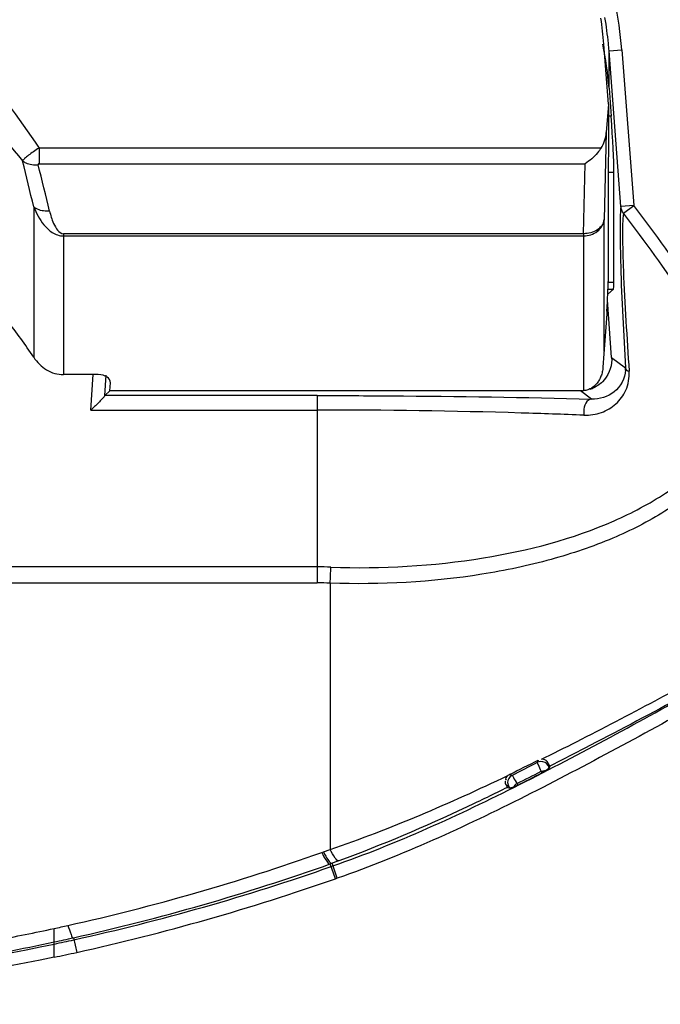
# Model space of a CAD drawing. Header units: inches. Extents: x 0 to 17, y 0 to 11.
# Tile 15 of 104: x 2.735 to 2.93, y 6.978 to 7.278. Entities that reach past the tile are written whole.
import ezdxf

# ---------------------------------------------------------------- set-up
doc = ezdxf.new("R2010")
doc.units = ezdxf.units.IN
doc.header["$LTSCALE"] = 0.935
doc.header["$MEASUREMENT"] = 0
doc.layers.add('1', color=7, linetype='CONTINUOUS')
doc.layers.add('2', color=7, linetype='CONTINUOUS')

msp = doc.modelspace()

# ---------------------------------------------------------------- linework, layer by layer
at = {"layer": '1', "color": 7, "linetype": 'Continuous'}
for p, q in [((2.9141144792, 7.252599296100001), (2.9127218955, 7.270979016)), ((2.9141144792, 7.252599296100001), (2.9134628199, 7.24399851)), ((2.9141144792, 7.252599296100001), (2.9141144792, 7.2370663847)), ((2.9134628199, 7.24399851), (2.9127919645, 7.217436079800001)), ((2.9118969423, 7.2392564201), (2.7404849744, 7.2392563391)), ((2.7404849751, 7.2392563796), (2.7405149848, 7.234494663)), ((2.7405149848, 7.234494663), (2.9070558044, 7.234494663)), ((2.9065167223, 7.2131497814), (2.9070558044, 7.234494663)), ((2.9140111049, 7.2330506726), (2.9140111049, 7.1985122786)), ((2.7388438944, 7.2213185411), (2.7388438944, 7.1754372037)), ((2.9127919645, 7.1772817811), (2.9127919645, 7.217436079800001)), ((2.7479290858, 7.2131497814), (2.747929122, 7.170145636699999)), ((2.9065167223, 7.2131497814), (2.7479290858, 7.2131497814)), ((2.7479290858, 7.2124562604), (2.9065167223, 7.2124562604)), ((2.9065167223, 7.2131497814), (2.9065167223, 7.1652714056)), ((2.9135960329, 7.1886874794), (2.9124475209, 7.172395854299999)), ((2.7584785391, 7.170145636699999), (2.747929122, 7.170145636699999)), ((2.7620984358, 7.16525971), (2.7622463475, 7.1677027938)), ((2.9061722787, 7.16525971), (2.7620984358, 7.16525971))]:
    msp.add_line(p, q, dxfattribs=at)
for centre, radius, start, end in [((1.7342736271, 6.9869790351), 1.0315357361, 13.1311475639, 13.9314868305), ((1.7522622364, 6.982371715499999), 1.0195170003, 13.4808989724, 14.2986223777), ((2.5672934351, 7.0605882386), 0.2064465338, 33.8013690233, 37.6492262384), ((2.9061731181, 7.170337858), 0.00507815, 269.9905294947, 273.8798291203)]:
    msp.add_arc(centre, radius, start, end, dxfattribs=at)
for centre, major_axis, ratio, start_param, end_param in [((2.8342813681, 7.2630547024), (1e-10, 0.09092130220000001), 0.8660254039, -1.4835298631, -1.3959972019), ((2.9071935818, 7.244711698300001), (0.0002104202, 0.008331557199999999), 0.7558256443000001, -2.2654340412, -1.6373997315), ((2.9153888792, 7.246688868), (0.0011954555, 0.0157479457), 0.0434941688, -4.0517291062, -3.6618897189), ((2.9126333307, 7.1848740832), (0.0011954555, 0.0157479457), 0.0434941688, -1.2703194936, -0.5202970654), ((2.913893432, 7.190638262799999), (0.0002988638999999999, 0.0039369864), 0.0434941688, -4.411912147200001, -4.190678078), ((2.7583010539, 7.167685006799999), (0.003946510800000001, 0.0001804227), 0.6218167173, -0.0661609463, 1.4974066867)]:
    msp.add_ellipse(centre, major_axis=major_axis, ratio=ratio, start_param=start_param, end_param=end_param, dxfattribs=at)
for points, knots in [([(2.7115407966, 7.273751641), (2.7143824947, 7.271286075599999), (2.7252530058, 7.2608515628), (2.7341853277, 7.2486108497), (2.7404849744, 7.2392563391)], [0, 0, 0, 0, 0.2501443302, 1, 1, 1, 1]), ([(2.7048943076, 7.265513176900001), (2.7077036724, 7.2632776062), (2.7186916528, 7.2540758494), (2.7287530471, 7.2437301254), (2.7354597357, 7.235338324)], [0, 0, 0, 0, 0.2504951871, 1, 1, 1, 1]), ([(2.7404849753, 7.2392563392), (2.7398907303, 7.2389120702), (2.7388104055, 7.238166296), (2.7375157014, 7.237265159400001), (2.7366306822, 7.2365766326), (2.7361147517, 7.236133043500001), (2.7357595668, 7.2357856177), (2.7355674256, 7.235523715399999), (2.7354672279, 7.2354052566), (2.7354584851, 7.2353373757)], [0, 0, 0, 0, 0.3213153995, 0.613190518, 0.7383897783, 0.8452655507, 0.9324631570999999, 0.9679784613, 1, 1, 1, 1]), ([(2.9118969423, 7.2392564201), (2.9115635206, 7.2387554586), (2.9101863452, 7.2369453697), (2.9084603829, 7.235399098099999), (2.9070558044, 7.234494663)], [0, 0, 0, 0, 0.2648239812, 1, 1, 1, 1]), ([(2.7354584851, 7.2353373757), (2.7357594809, 7.235101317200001), (2.7371971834, 7.2342689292), (2.7389362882, 7.234043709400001), (2.7401961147, 7.2341676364)], [0, 0, 0, 0, 0.2320518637, 1, 1, 1, 1]), ([(2.7405149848, 7.234494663), (2.7404096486, 7.234494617), (2.7401835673, 7.2344652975), (2.7401639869, 7.2342354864), (2.7401961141, 7.234167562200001)], [0, 0, 0, 0, 0.5836608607, 1, 1, 1, 1]), ([(2.7388438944, 7.2213185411), (2.7392312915, 7.2203516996), (2.7401173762, 7.218430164), (2.7418980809, 7.215709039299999), (2.7443598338, 7.2133047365), (2.7467115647, 7.2124362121), (2.7479290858, 7.2124562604)], [0, 0, 0, 0, 0.2339768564, 0.4741290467, 0.7264594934, 1, 1, 1, 1]), ([(2.74368933, 7.2200426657), (2.7432380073, 7.219996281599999), (2.7415504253, 7.219960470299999), (2.7397898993, 7.220517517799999), (2.7388438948, 7.2213185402)], [0, 0, 0, 0, 0.2679413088, 1, 1, 1, 1]), ([(2.74368933, 7.2200426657), (2.7439998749, 7.2187565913), (2.7446890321, 7.216293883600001), (2.746485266, 7.2132308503), (2.7479290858, 7.2131497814)], [0, 0, 0, 0, 0.4777804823, 1, 1, 1, 1]), ([(2.9065167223, 7.2124562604), (2.9080124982, 7.2124562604), (2.9109888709, 7.213333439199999), (2.9126551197, 7.2160814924), (2.9127919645, 7.217436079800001)], [0, 0, 0, 0, 0.5235004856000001, 1, 1, 1, 1]), ([(2.9127919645, 7.217436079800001), (2.912724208, 7.216840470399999), (2.9122506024, 7.2156166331), (2.9102339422, 7.2136896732), (2.9079921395, 7.2131338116), (2.9065167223, 7.2131497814)], [0, 0, 0, 0, 0.2194635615, 0.4598068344, 1, 1, 1, 1]), ([(2.7388445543, 7.175437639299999), (2.739850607, 7.1739346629), (2.7424569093, 7.1712537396), (2.7461238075, 7.170145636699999), (2.747929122, 7.170145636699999)], [0, 0, 0, 0, 0.5004563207, 1, 1, 1, 1]), ([(2.9124477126, 7.1723958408), (2.9124309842, 7.1721581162), (2.9123557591, 7.171461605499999), (2.9121008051, 7.1703101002), (2.9116825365, 7.1692340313), (2.9112376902, 7.168409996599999), (2.910854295, 7.1678292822), (2.9104199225, 7.1672869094), (2.9097640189, 7.1666170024), (2.9090176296, 7.1660639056), (2.9081759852, 7.1656498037), (2.9075211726, 7.1654250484), (2.9069555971, 7.1653115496), (2.9066208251, 7.1652784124), (2.9065167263, 7.1652713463)], [0, 0, 0, 0, 0.0713170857, 0.2093980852, 0.3474790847, 0.4165195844, 0.4855600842, 0.5546005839, 0.6236410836, 0.7617220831, 0.8307625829, 0.8998030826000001, 0.9688435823, 1, 1, 1, 1])]:
    msp.add_open_spline(points, degree=3, knots=knots, dxfattribs=at)
at = {"layer": '2', "color": 7, "linetype": 'Continuous'}
for p, q in [((2.914290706, 7.2689635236), (2.9182127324, 7.2692606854)), ((2.9178933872, 7.2214143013), (2.914290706, 7.2689635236)), ((2.914290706, 7.257499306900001), (2.914290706, 7.2689635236)), ((2.9182127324, 7.2692606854), (2.9218154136, 7.221711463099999)), ((2.914290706, 7.257499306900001), (2.9149375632, 7.248961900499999)), ((2.9149375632, 7.248961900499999), (2.9141144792, 7.248961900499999)), ((2.9140111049, 7.2319141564), (2.9157986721, 7.2319141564)), ((2.9157986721, 7.1982966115), (2.9157986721, 7.2319141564)), ((2.9218154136, 7.221711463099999), (2.9178933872, 7.2214143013)), ((2.9187273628, 7.219355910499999), (2.9218154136, 7.221711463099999)), ((2.9156374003, 7.1961963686), (2.9139104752, 7.1947290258)), ((2.9157986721, 7.1982966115), (2.9140111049, 7.1982966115)), ((2.9140111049, 7.1961963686), (2.9156374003, 7.1961963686)), ((2.9150833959, 7.1753705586), (2.9138394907, 7.193015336)), ((2.9150833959, 7.1753705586), (2.919301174, 7.172195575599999)), ((2.7563055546, 7.15935891), (2.7569641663, 7.1702373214)), ((2.7608631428, 7.170001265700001), (2.7604844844, 7.1637468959)), ((2.7620984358, 7.16525971), (2.7605032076, 7.1637644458)), ((2.8253303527, 7.1637644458), (2.7605032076, 7.1637644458)), ((2.8253303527, 7.1637644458), (2.8253303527, 7.1066356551)), ((2.9089906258, 7.1627150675), (2.905610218, 7.16525971)), ((2.7563055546, 7.15935891), (2.7568054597, 7.1598299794)), ((2.7563055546, 7.15935891), (2.8253303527, 7.15935891)), ((2.8253303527, 7.1115145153), (2.7222550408, 7.1115145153)), ((2.7256372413, 7.1066356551), (2.8253303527, 7.1066356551)), ((2.8292673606, 7.1065609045), (2.8292673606, 7.025346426)), ((2.906886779, 7.0562133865), (2.8962042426, 7.0507170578)), ((2.8935173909, 7.0521915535), (2.8925062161, 7.0519368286)), ((2.892723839, 7.0526104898), (2.8925062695, 7.051936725)), ((2.8937032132, 7.052858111), (2.8948873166, 7.0534428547)), ((2.8947205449, 7.0526506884), (2.8937751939, 7.052859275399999)), ((2.8958814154, 7.0514905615), (2.8956928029, 7.0509069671)), ((2.8962043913, 7.0507167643), (2.8958814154, 7.0514905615)), ((2.8935732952, 7.049175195), (2.8946026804, 7.0494354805)), ((2.8935732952, 7.049175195), (2.8937955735, 7.0486710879)), ((2.8947216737, 7.0491642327), (2.893908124, 7.0487330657)), ((2.8946026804, 7.0494354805), (2.8951381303, 7.049398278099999)), ((2.8959701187, 7.0499898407), (2.8951384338, 7.049399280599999)), ((2.8956933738, 7.0509056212), (2.8959697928, 7.0499902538)), ((2.8962043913, 7.0507167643), (2.8959700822, 7.04998991)), ((2.8833477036, 7.0457576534), (2.8835959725, 7.044758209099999)), ((2.8846429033, 7.0479394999), (2.8839051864, 7.0481820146)), ((2.8865204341, 7.0449726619), (2.8862442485, 7.0454493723)), ((2.8835959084, 7.0447580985), (2.8829149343, 7.044982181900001)), ((2.8829149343, 7.044982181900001), (2.8833463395, 7.044267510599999)), ((2.8833463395, 7.044267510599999), (2.8841727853, 7.0439942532)), ((2.8841728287, 7.0439943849), (2.8835963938, 7.0447573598)), ((2.8851408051, 7.044317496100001), (2.8841728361, 7.043994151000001)), ((2.8865204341, 7.0449726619), (2.8851407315, 7.0443176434)), ((2.8266900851, 7.0244229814), (2.8272116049, 7.0246080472)), ((2.8272116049, 7.0246080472), (2.8292673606, 7.025346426)), ((2.8319300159, 7.0218677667), (2.8292945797, 7.0209303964)), ((2.830880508, 7.0164063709), (2.8292945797, 7.0209303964)), ((2.8295782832, 7.020121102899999), (2.8301069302, 7.020306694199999)), ((2.8314125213, 7.016593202), (2.8298218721, 7.0211174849)), ((2.8308803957, 7.0164066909), (2.8314125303, 7.0165931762)), ((2.7450991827, 6.997118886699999), (2.7450991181, 7.0012346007)), ((2.7509682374, 6.998400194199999), (2.7519528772, 6.993937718)), ((2.7450990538, 6.9964854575), (2.7450990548, 6.9971195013)), ((2.7450991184, 6.992462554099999), (2.7450990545, 6.9964854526))]:
    msp.add_line(p, q, dxfattribs=at)
for points in [[(2.9150833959, 7.1753705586), (2.9150970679, 7.1751339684), (2.9151047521, 7.1748969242), (2.9151034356, 7.1746594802)], [(2.9193050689, 7.1714988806), (2.9193101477, 7.171729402), (2.9193088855, 7.1719617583), (2.919301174, 7.172195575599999)], [(2.7605032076, 7.1637644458), (2.7604967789, 7.1637551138), (2.7604899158, 7.163738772), (2.7604844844, 7.1637468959)], [(2.8834423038, 7.047879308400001), (2.8835871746, 7.047991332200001), (2.8837426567, 7.0480930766), (2.883909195, 7.0481841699)]]:
    msp.add_lwpolyline(points, dxfattribs=at)
for centre, radius, start, end in [((2.8063767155, 7.260897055), 0.1082149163, 5.445332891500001, 9.653978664), ((2.8060727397, 7.260864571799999), 0.108520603, 4.2799946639, 5.447175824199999), ((2.9056331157, 7.1747373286), 0.0094714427, 287.7772127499, 292.2511736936), ((2.8253291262, 6.9938580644), 0.1176564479, 87.9809074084, 89.9994027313), ((2.5077276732, 7.1226497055), 0.3219419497, 357.1354994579, 358.0048741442), ((2.825328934, 7.002845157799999), 0.1037905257, 87.82533712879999, 89.9992168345), ((2.3960150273, 8.0619616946), 1.1251594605, 296.3196863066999, 296.9484433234), ((2.4067950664, 8.0093062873), 1.0730301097, 296.4004288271, 296.9270787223), ((2.4917443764, 7.830560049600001), 0.8757078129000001, 296.6579379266, 297.2351760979), ((2.491700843, 7.8306251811), 0.8787295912, 296.6790977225, 297.2151748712), ((2.4953903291, 7.823717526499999), 0.8714486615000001, 296.6684106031, 297.205001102), ((2.8828665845, 7.070660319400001), 0.0245484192, 298.8767302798, 299.9935066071), ((2.6042349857, 7.6519891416), 0.6658276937, 282.5816069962, 289.5180386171), ((2.6042337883, 7.655928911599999), 0.6737027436, 282.580027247, 289.5157137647), ((2.6042375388, 7.6626920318), 0.6809374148, 282.4556480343, 289.3250634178), ((2.6042365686, 7.6626954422), 0.6848781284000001, 282.4555922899, 289.3250076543), ((2.6066283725, 7.6419179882), 0.6554794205, 280.6165610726, 282.1957542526), ((2.6071461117, 7.639633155), 0.65313374, 282.1936828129, 282.5684678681), ((2.6071029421, 7.6437653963), 0.6612063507, 282.0463867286, 282.5669423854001), ((2.607110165, 7.6503840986), 0.6682996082, 281.9160091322, 282.4427543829), ((2.6066243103, 7.6458794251), 0.6633743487, 280.7281092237, 282.048710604), ((2.6070829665, 7.6505076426), 0.6723626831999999, 281.8453251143, 282.4427499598)]:
    msp.add_arc(centre, radius, start, end, dxfattribs=at)
for centre, major_axis, ratio, start_param, end_param in [((2.8342813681, 7.249416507), (0, 0.0927397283), 0.8660254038, -1.4835298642, -1.3367374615), ((2.9140764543, 7.248961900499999), (-0.0014943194, 0.0196849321), 0.0434941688, -2.6212955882, -1.574098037), ((2.9144208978, 7.2119348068), (-0.0011954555, 0.0157479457), 0.0434941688, -3.1099877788, -2.6212955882)]:
    msp.add_ellipse(centre, major_axis=major_axis, ratio=ratio, start_param=start_param, end_param=end_param, dxfattribs=at)
for points in [[(2.9182127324, 7.2692606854), (2.9177805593, 7.2742279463), (2.9170737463, 7.2791816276), (2.9160525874, 7.2840619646)], [(2.9187273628, 7.219355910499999), (2.9182618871, 7.2199315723), (2.9179569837, 7.2206767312), (2.9178933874, 7.2214143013)], [(2.9218094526, 7.2217069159), (2.934864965, 7.2045921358), (2.9468059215, 7.1866214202), (2.9581880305, 7.1683509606)], [(2.9550488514, 7.1663953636), (2.9436772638, 7.1845314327), (2.9317494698, 7.2023660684), (2.9187273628, 7.219355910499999)], [(2.9151034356, 7.1746594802), (2.9150899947, 7.1722534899), (2.9140114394, 7.1696992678), (2.9123001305, 7.1680079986)], [(2.9193011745, 7.172195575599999), (2.9193856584, 7.1716952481), (2.919959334, 7.1713605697), (2.9204323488, 7.1711769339)], [(2.9123001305, 7.1680079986), (2.9114245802, 7.167142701), (2.9103589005, 7.166437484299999), (2.909219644, 7.1659711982)], [(2.8956927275, 7.050906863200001), (2.8953037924, 7.051653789), (2.8943590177, 7.0522204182), (2.8935173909, 7.0521915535)], [(2.8958813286, 7.0514905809), (2.8956515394, 7.0519870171), (2.8952184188, 7.0524240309), (2.8947205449, 7.0526506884)], [(2.8292673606, 7.025346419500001), (2.8477813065, 7.031651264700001), (2.8657888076, 7.0394607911), (2.8834423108, 7.047879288)], [(2.8834417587, 7.0478788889), (2.8830577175, 7.0475565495), (2.8824367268, 7.0467198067), (2.8828791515, 7.046483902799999)], [(2.8826197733, 7.046114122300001), (2.8826203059, 7.0457796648), (2.8825953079, 7.0451610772), (2.8829297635, 7.045159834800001)], [(2.8846429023, 7.0479395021), (2.883886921, 7.0475602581), (2.8833164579, 7.0466028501), (2.8833477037, 7.0457576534)], [(2.8862442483, 7.045449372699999), (2.8857748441, 7.0452103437), (2.8853700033, 7.044791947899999), (2.8851417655, 7.044317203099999)]]:
    msp.add_open_spline(points, degree=3, dxfattribs=at)
for points, knots in [([(2.9178933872, 7.2214143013), (2.9176407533, 7.2191506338), (2.9176243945, 7.2130784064), (2.9179477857, 7.1966748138), (2.9187229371, 7.182543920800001), (2.919301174, 7.172195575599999)], [0, 0, 0, 0, 0.138719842, 0.3687726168, 1, 1, 1, 1]), ([(2.9187248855, 7.219358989), (2.9184264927, 7.217233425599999), (2.9183615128, 7.211365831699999), (2.9188244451, 7.1953087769), (2.919755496, 7.1813928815), (2.9204289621, 7.1711781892)], [0, 0, 0, 0, 0.1334778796, 0.363402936, 1, 1, 1, 1]), ([(2.9193050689, 7.1714988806), (2.9192040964, 7.16902425), (2.916542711, 7.1640982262), (2.9113942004, 7.162620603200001), (2.9089906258, 7.1627150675)], [0, 0, 0, 0, 0.5072980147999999, 1, 1, 1, 1]), ([(2.9066415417, 7.157783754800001), (2.9084438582, 7.1577785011), (2.912017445, 7.1582276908), (2.9165796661, 7.1610232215), (2.9199823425, 7.165393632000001), (2.9205490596, 7.1692209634), (2.9204323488, 7.1711769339)], [0, 0, 0, 0, 0.2509044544, 0.4878829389, 0.7272218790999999, 1, 1, 1, 1]), ([(2.8294742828, 7.111436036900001), (2.8450010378, 7.1108887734), (2.8744859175, 7.1125311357), (2.9089988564, 7.1215110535), (2.9311804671, 7.1331916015), (2.9465717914, 7.1452068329), (2.9540906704, 7.158004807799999), (2.9550519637, 7.1663914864)], [0, 0, 0, 0, 0.3177643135, 0.6003713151, 0.7215084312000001, 0.8273450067, 1, 1, 1, 1]), ([(2.7604844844, 7.1637153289), (2.7604186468, 7.1634793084), (2.7598732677, 7.1629830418), (2.7587419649, 7.1616468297), (2.7575991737, 7.1605822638), (2.7568055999, 7.1598298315)], [0, 0, 0, 0, 0.1371986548, 0.3876799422, 1, 1, 1, 1]), ([(2.8253303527, 7.1637644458), (2.8328347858, 7.163765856), (2.860724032, 7.1636752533), (2.8886129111, 7.163258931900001), (2.9089906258, 7.1627150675)], [0, 0, 0, 0, 0.2690782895, 1, 1, 1, 1]), ([(2.9089906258, 7.1627150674), (2.9086335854, 7.1626989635), (2.9067621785, 7.1618166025), (2.9064178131, 7.1593453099), (2.9066415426, 7.157783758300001)], [0, 0, 0, 0, 0.1847140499, 1, 1, 1, 1]), ([(2.9066415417, 7.157783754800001), (2.9002523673, 7.158039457), (2.873158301, 7.1589696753), (2.8460458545, 7.15935891), (2.8253303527, 7.15935891)], [0, 0, 0, 0, 0.2358664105, 1, 1, 1, 1]), ([(2.9563433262, 7.1603549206), (2.9548569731, 7.151958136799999), (2.9467431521, 7.139477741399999), (2.9309567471, 7.1277118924), (2.9149831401, 7.119583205), (2.8961808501, 7.113266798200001), (2.8674970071, 7.1071996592), (2.8446974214, 7.1060111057), (2.8292673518, 7.1065607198)], [0, 0, 0, 0, 0.1740871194, 0.2808397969, 0.4024124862, 0.5377760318, 0.6847920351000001, 1, 1, 1, 1]), ([(2.905924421, 7.0589780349), (2.9139375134, 7.0630512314), (2.9276203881, 7.0702097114), (2.9411721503, 7.0776363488), (2.9466849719, 7.0809947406)], [0, 0, 0, 0, 0.5820273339, 1, 1, 1, 1]), ([(2.8301069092, 7.020306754), (2.8496386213, 7.027173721), (2.8780364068, 7.0401690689), (2.9147013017, 7.059540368), (2.9329786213, 7.0694709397), (2.9418501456, 7.0748550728)], [0, 0, 0, 0, 0.4990185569, 0.7498720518, 1, 1, 1, 1]), ([(2.9418500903, 7.0748551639), (2.939600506, 7.0735824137), (2.9280205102, 7.0672302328), (2.9163176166, 7.0611066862), (2.9068889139, 7.0562142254)], [0, 0, 0, 0, 0.1957027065, 1, 1, 1, 1]), ([(2.9439200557, 7.0714444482), (2.9349905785, 7.0660251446), (2.9166218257, 7.056041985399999), (2.8797126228, 7.0365428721), (2.8511225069, 7.023466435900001), (2.8314301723, 7.0165429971)], [0, 0, 0, 0, 0.2501000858, 0.5001986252, 1, 1, 1, 1]), ([(2.8935724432, 7.0491747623), (2.8932836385, 7.049825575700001), (2.8930380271, 7.050713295), (2.8924262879, 7.051672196), (2.8925058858, 7.0519366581)], [0, 0, 0, 0, 0.7205200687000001, 1, 1, 1, 1]), ([(2.884642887, 7.0479394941), (2.8849040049, 7.0478476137), (2.8853173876, 7.0467878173), (2.8858899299, 7.046066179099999), (2.8862450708, 7.045449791)], [0, 0, 0, 0, 0.2801196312, 1, 1, 1, 1]), ([(2.8833463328, 7.044267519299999), (2.8791923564, 7.042221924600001), (2.8623509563, 7.0341026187), (2.845152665, 7.0266725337), (2.8319278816, 7.021873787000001)], [0, 0, 0, 0, 0.2476267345, 1, 1, 1, 1]), ([(2.8266900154, 7.024423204), (2.8271262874, 7.0235034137), (2.8277240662, 7.022430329), (2.8288490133, 7.0208181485), (2.8292945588, 7.020930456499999)], [0, 0, 0, 0, 0.6890124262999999, 1, 1, 1, 1]), ([(2.8272106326, 7.0246054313), (2.8276467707, 7.0236856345), (2.8282471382, 7.0226125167), (2.829376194, 7.021004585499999), (2.8298218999, 7.0211174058)], [0, 0, 0, 0, 0.6888705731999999, 1, 1, 1, 1]), ([(2.8319278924, 7.0218737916), (2.831479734, 7.0217563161), (2.8303230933, 7.0233497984), (2.8297121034, 7.024427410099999), (2.8292673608, 7.0253464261)], [0, 0, 0, 0, 0.3121390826, 1, 1, 1, 1]), ([(2.749271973, 7.0021508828), (2.7495517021, 7.0012133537), (2.750017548, 7.0002280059), (2.7505636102, 6.9983678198), (2.7509682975, 6.998399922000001)], [0, 0, 0, 0, 0.7067471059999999, 1, 1, 1, 1]), ([(2.4677683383, 6.996485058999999), (2.5132103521, 6.986896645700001), (2.606403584, 6.977226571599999), (2.6996014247, 6.9868825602), (2.7450991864, 6.9964848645)], [0, 0, 0, 0, 0.4996911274, 1, 1, 1, 1]), ([(2.7451014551, 6.9924514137), (2.6995940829, 6.9829062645), (2.6064037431, 6.9733093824), (2.5132179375, 6.9829202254), (2.4677660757, 6.992451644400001)], [0, 0, 0, 0, 0.5003074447, 1, 1, 1, 1])]:
    msp.add_open_spline(points, degree=3, knots=knots, dxfattribs=at)

doc.saveas('drawing.dxf')
